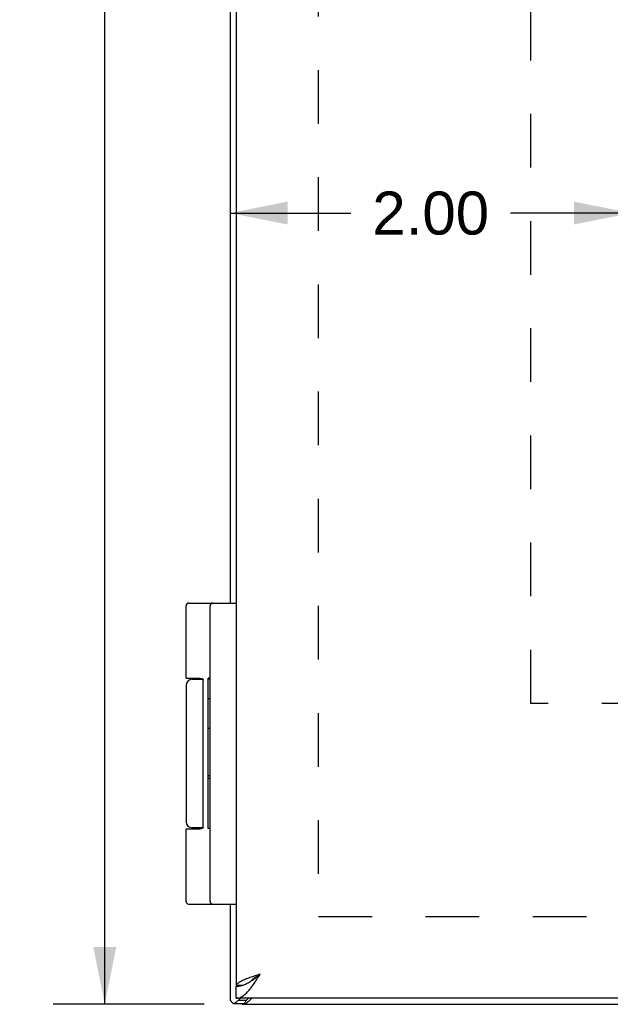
# Model space of a CAD drawing. Header units: inches. Extents: x 0 to 48.6, y 0 to 31.4.
# Tile 3 of 13: x 5.2 to 8.2, y 9.6 to 14.5. Entities that reach past the tile are written whole.
import ezdxf

# ---------------------------------------------------------------- set-up
doc = ezdxf.new("R2010")
doc.units = ezdxf.units.IN
doc.header["$LTSCALE"] = 2.671429
doc.header["$MEASUREMENT"] = 0
doc.linetypes.add('HIDDEN', pattern=[0.2, 0.1, -0.1])
doc.layers.get('0').update_dxf_attribs({"linetype": 'CONTINUOUS'})
for name, color, linetype in [('02___PRT_ALL_AXES', 7, 'CONTINUOUS'), ('DEFAULT_2', 8, 'HIDDEN'), ('DIMENSIONS', 7, 'CONTINUOUS')]:
    doc.layers.add(name, color=color, linetype=linetype)
doc.styles.get("Standard").update_dxf_attribs({"font": 'arial.ttf'})
doc.dimstyles.new('DIMSTYLE_1', dxfattribs={"dimtxt": 0.214286, "dimasz": 0.285714, "dimexe": 0.09, "dimexo": 0.07, "dimgap": 0.0375, "dimtad": 0, "dimtih": 1, "dimtoh": 1, "dimzin": 4, "dimdsep": 46, "dimtxsty": 'Standard', "dimblk": '_FILLED', "dimblk1": '_FILLED', "dimblk2": '_FILLED', "dimcen": 0.09, "dimazin": 1, "dimtfac": 1, "dimtofl": 0, "dimtmove": 0, "dimatfit": 3, "dimldrblk": '_FILLED', "dimfxl": 0, "dimtolj": 1, "dimtzin": 4, "dimarcsym": 0})
doc.dimstyles.new('DIMSTYLE_3', dxfattribs={"dimtxt": 0.242857, "dimasz": 0.285714, "dimexe": 0.09, "dimexo": 0.07, "dimgap": 0.0425, "dimtad": 0, "dimtih": 1, "dimtoh": 1, "dimzin": 4, "dimdsep": 46, "dimtxsty": 'Standard', "dimblk": '_FILLED', "dimblk1": '_FILLED', "dimblk2": '_FILLED', "dimcen": 0.09, "dimazin": 1, "dimtfac": 1, "dimtofl": 0, "dimtmove": 0, "dimatfit": 3, "dimldrblk": '_FILLED', "dimfxl": 0, "dimtolj": 1, "dimtzin": 4, "dimarcsym": 0})

# ---------------------------------------------------------------- blocks, each defined once
blk = doc.blocks.new('_FILLED')
at = {"color": 0, "linetype": 'ByBlock'}
blk.add_solid([(0, 0), (-1, 0.2), (-1, -0.2)], dxfattribs=at)
blk = doc.blocks.new('*D6')
at = {"layer": 'DIMENSIONS', "color": 2, "linetype": 'Continuous'}
for p, q in [((6.1256, 21.6285), (5.3736, 21.6285)), ((5.6307, 21.6285), (5.6307, 15.8713)), ((5.6307, 9.6285), (5.6307, 15.3856)), ((6.1256, 9.6285), (5.3736, 9.6285))]:
    blk.add_line(p, q, dxfattribs=at)
at = {"layer": 'DIMENSIONS', "color": 2, "linetype": 'Continuous', "xscale": 0.2857142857, "yscale": 0.2857142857, "zscale": 0.2857142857}
for p, rotation in [((5.6307, 21.6285), 90), ((5.6307, 9.6285), 270)]:
    blk.add_blockref('_FILLED', p, dxfattribs=dict(at, rotation=rotation))
at = {"layer": 'DIMENSIONS', "color": 2, "linetype": 'Continuous', "insert": (5.6307, 15.7499), "char_height": 0.24286, "width": 0.848646, "attachment_point": 2, "line_spacing_factor": 0.9}
blk.add_mtext('12.00', dxfattribs=at)
blk = doc.blocks.new('*D17')
at = {"layer": 'DIMENSIONS', "color": 2, "linetype": 'Continuous'}
for p, q in [((6.2563, 13.573), (6.8577, 13.573)), ((8.2557, 13.573), (7.6543, 13.573))]:
    blk.add_line(p, q, dxfattribs=at)
at = {"layer": 'DIMENSIONS', "color": 2, "linetype": 'Continuous', "xscale": 0.2857142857, "yscale": 0.2857142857, "zscale": 0.2857142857, "rotation": 180}
blk.add_blockref('_FILLED', (6.2563, 13.573), dxfattribs=at)
at = {"layer": 'DIMENSIONS', "color": 2, "linetype": 'Continuous', "xscale": 0.2857142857, "yscale": 0.2857142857, "zscale": 0.2857142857}
blk.add_blockref('_FILLED', (8.2557, 13.573), dxfattribs=at)
at = {"layer": 'DIMENSIONS', "color": 2, "linetype": 'Continuous', "insert": (7.256, 13.6801), "char_height": 0.21429, "width": 0.582315, "attachment_point": 2, "line_spacing_factor": 0.9}
blk.add_mtext('2.00', dxfattribs=at)
blk = doc.blocks.new('*D18')
at = {"layer": 'DIMENSIONS', "color": 2, "linetype": 'Continuous'}
for p, q in [((11.3812, 11.6285), (11.3812, 10.8428)), ((11.3812, 9.6285), (11.3812, 10.4142))]:
    blk.add_line(p, q, dxfattribs=at)
at = {"layer": 'DIMENSIONS', "color": 2, "linetype": 'Continuous', "xscale": 0.2857142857, "yscale": 0.2857142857, "zscale": 0.2857142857}
for p, rotation in [((11.3812, 11.6285), 90), ((11.3812, 9.6285), 270)]:
    blk.add_blockref('_FILLED', p, dxfattribs=dict(at, rotation=rotation))
at = {"layer": 'DIMENSIONS', "color": 2, "linetype": 'Continuous', "insert": (11.3812, 10.7356), "char_height": 0.21429, "width": 0.582315, "attachment_point": 2, "line_spacing_factor": 0.9}
blk.add_mtext('2.00', dxfattribs=at)

msp = doc.modelspace()

# ---------------------------------------------------------------- linework, layer by layer
at = {"color": 3, "linetype": 'Continuous'}
for p, q in [((6.2858, 21.5335), (6.2858, 9.7235)), ((6.2563, 19.6285), (6.2563, 11.6285)), ((6.2563, 10.1285), (6.2563, 9.6495)), ((6.2868, 9.7235), (6.2858, 9.7235)), ((22.2258, 9.6585), (6.2858, 9.6585)), ((6.2992, 9.6494), (6.3081, 9.6585)), ((6.3163, 9.6285), (22.1963, 9.6285))]:
    msp.add_line(p, q, dxfattribs=at)
at = {"color": 7, "linetype": 'Continuous'}
for p, q in [((6.049, 11.6285), (6.2858, 11.6285)), ((6.1558, 10.1415), (6.1558, 11.6155)), ((6.066, 11.2485), (6.1199, 11.2485)), ((6.1215, 10.5135), (6.1215, 11.2435)), ((6.1199, 10.5085), (6.066, 10.5085)), ((6.036, 10.5035), (6.1058, 10.5035)), ((6.049, 10.1285), (6.2858, 10.1285)), ((6.2868, 9.7235), (6.3171, 9.7235)), ((6.2858, 9.6585), (6.2858, 9.7185)), ((6.2732, 9.6333), (6.3247, 9.6333)), ((6.2992, 9.6494), (6.3378, 9.6494)), ((6.3163, 9.6285), (6.3163, 9.6333)), ((6.3256, 9.6285), (6.3256, 9.6333)), ((6.3378, 9.6494), (6.3467, 9.6585))]:
    msp.add_line(p, q, dxfattribs=at)
for points in [[(6.036, 11.2535), (6.1058, 11.2535), (6.1064, 11.2535), (6.107, 11.2534), (6.1076, 11.2534), (6.1081, 11.2534), (6.1087, 11.2534), (6.1092, 11.2533), (6.1097, 11.2533), (6.1102, 11.2532), (6.1107, 11.2532), (6.1111, 11.2531), (6.1115, 11.253), (6.1119, 11.253), (6.1123, 11.2529), (6.1127, 11.2528), (6.113, 11.2527), (6.1134, 11.2526), (6.1137, 11.2526), (6.114, 11.2525), (6.1143, 11.2524), (6.1146, 11.2523), (6.1149, 11.2522), (6.1151, 11.2521), (6.1154, 11.252), (6.1156, 11.2519), (6.1159, 11.2518), (6.1161, 11.2516), (6.1163, 11.2515), (6.1165, 11.2514), (6.1167, 11.2513), (6.1169, 11.2512), (6.1171, 11.2511), (6.1173, 11.251), (6.1175, 11.2508), (6.1177, 11.2507), (6.1178, 11.2506), (6.118, 11.2505), (6.1181, 11.2504), (6.1183, 11.2502), (6.1184, 11.2501), (6.1186, 11.25), (6.1187, 11.2499), (6.1188, 11.2498), (6.1189, 11.2496), (6.1191, 11.2495), (6.1192, 11.2494), (6.1193, 11.2493), (6.1194, 11.2491), (6.1195, 11.249), (6.1196, 11.2489), (6.1197, 11.2488), (6.1198, 11.2486), (6.1199, 11.2485), (6.1199, 11.2484), (6.12, 11.2483), (6.1201, 11.2482), (6.1202, 11.248), (6.1202, 11.2479), (6.1203, 11.2478), (6.1204, 11.2477), (6.1204, 11.2476), (6.1205, 11.2474), (6.1206, 11.2473), (6.1206, 11.2472), (6.1207, 11.2471), (6.1207, 11.247), (6.1208, 11.2469), (6.1208, 11.2468), (6.1209, 11.2466), (6.1209, 11.2465), (6.121, 11.2464), (6.121, 11.2463), (6.121, 11.2462), (6.1211, 11.2461), (6.1211, 11.246), (6.1211, 11.2458), (6.1212, 11.2457), (6.1212, 11.2456), (6.1212, 11.2455), (6.1212, 11.2454), (6.1213, 11.2453), (6.1213, 11.2452), (6.1213, 11.2451), (6.1213, 11.245), (6.1213, 11.2449), (6.1214, 11.2448), (6.1214, 11.2446), (6.1214, 11.2445), (6.1214, 11.2444), (6.1214, 11.2443), (6.1214, 11.2442), (6.1214, 11.2441), (6.1214, 11.244), (6.1214, 11.2439), (6.1214, 11.2438), (6.1215, 11.2437), (6.1215, 11.2436), (6.1215, 11.2435)], [(6.1215, 10.5135), (6.1215, 10.5134), (6.1215, 10.5133), (6.1214, 10.5131), (6.1214, 10.513), (6.1214, 10.5129), (6.1214, 10.5128), (6.1214, 10.5127), (6.1214, 10.5126), (6.1214, 10.5125), (6.1214, 10.5124), (6.1214, 10.5123), (6.1214, 10.5122), (6.1213, 10.5121), (6.1213, 10.512), (6.1213, 10.5119), (6.1213, 10.5117), (6.1213, 10.5116), (6.1212, 10.5115), (6.1212, 10.5114), (6.1212, 10.5113), (6.1212, 10.5112), (6.1211, 10.5111), (6.1211, 10.511), (6.1211, 10.5109), (6.121, 10.5108), (6.121, 10.5106), (6.121, 10.5105), (6.1209, 10.5104), (6.1209, 10.5103), (6.1208, 10.5102), (6.1208, 10.5101), (6.1207, 10.51), (6.1207, 10.5098), (6.1206, 10.5097), (6.1206, 10.5096), (6.1205, 10.5095), (6.1204, 10.5094), (6.1204, 10.5092), (6.1203, 10.5091), (6.1202, 10.509), (6.1202, 10.5089), (6.1201, 10.5088), (6.12, 10.5086), (6.1199, 10.5085), (6.1199, 10.5084), (6.1198, 10.5083), (6.1197, 10.5082), (6.1196, 10.508), (6.1195, 10.5079), (6.1194, 10.5078), (6.1193, 10.5077), (6.1192, 10.5076), (6.1191, 10.5074), (6.1189, 10.5073), (6.1188, 10.5072), (6.1187, 10.5071), (6.1186, 10.5069), (6.1184, 10.5068), (6.1183, 10.5067), (6.1181, 10.5066), (6.118, 10.5064), (6.1178, 10.5063), (6.1177, 10.5062), (6.1175, 10.5061), (6.1173, 10.506), (6.1171, 10.5059), (6.1169, 10.5057), (6.1167, 10.5056), (6.1165, 10.5055), (6.1163, 10.5054), (6.1161, 10.5053), (6.1159, 10.5052), (6.1156, 10.5051), (6.1154, 10.505), (6.1151, 10.5049), (6.1149, 10.5048), (6.1146, 10.5047), (6.1143, 10.5046), (6.114, 10.5045), (6.1137, 10.5044), (6.1134, 10.5043), (6.113, 10.5042), (6.1127, 10.5041), (6.1123, 10.504), (6.1119, 10.504), (6.1115, 10.5039), (6.1111, 10.5038), (6.1107, 10.5038), (6.1102, 10.5037), (6.1097, 10.5037), (6.1092, 10.5036), (6.1087, 10.5036), (6.1081, 10.5035), (6.1076, 10.5035), (6.107, 10.5035), (6.1064, 10.5035), (6.1058, 10.5035)], [(6.3543, 9.741), (6.3586, 9.7437), (6.3629, 9.7465), (6.3672, 9.7494), (6.3715, 9.7524), (6.3758, 9.7555), (6.3801, 9.7586), (6.3843, 9.7619), (6.3886, 9.7651), (6.3929, 9.7684), (6.3972, 9.7717), (6.4015, 9.7751), (6.4058, 9.7785)], [(6.4058, 9.7785), (6.4019, 9.776), (6.3979, 9.7735), (6.3941, 9.771), (6.3903, 9.7685), (6.3865, 9.766), (6.3828, 9.7635), (6.3792, 9.761), (6.3758, 9.7585), (6.3724, 9.756), (6.3693, 9.7535), (6.3662, 9.751), (6.3634, 9.7485), (6.3607, 9.746), (6.3582, 9.7435), (6.3582, 9.7434)], [(6.2858, 9.7185), (6.2901, 9.7186), (6.2944, 9.7188), (6.2986, 9.7193), (6.3029, 9.72), (6.3072, 9.7208), (6.3115, 9.7218), (6.3158, 9.723)], [(6.3158, 9.723), (6.3201, 9.7244), (6.3244, 9.726), (6.3286, 9.7277), (6.3329, 9.7295), (6.3372, 9.7316), (6.3415, 9.7337), (6.3458, 9.736)], [(6.3458, 9.736), (6.35, 9.7385), (6.3543, 9.741)], [(6.3247, 9.6333), (6.3252, 9.6333), (6.3258, 9.6335), (6.3264, 9.6338), (6.327, 9.6341), (6.3277, 9.6346), (6.3283, 9.6353), (6.329, 9.636), (6.3297, 9.637), (6.3304, 9.638)], [(6.3378, 9.6494), (6.3364, 9.6475), (6.3352, 9.6456), (6.3339, 9.6437), (6.3327, 9.6418), (6.3315, 9.6399), (6.3304, 9.638)]]:
    msp.add_lwpolyline(points, dxfattribs=at)
at = {"color": 3, "linetype": 'Continuous'}
for points in [[(6.2858, 9.6585), (6.2901, 9.6587), (6.2944, 9.6592), (6.2986, 9.6602), (6.3029, 9.6615), (6.3072, 9.6632), (6.3115, 9.6652), (6.3158, 9.6676), (6.3201, 9.6704), (6.3244, 9.6734), (6.3286, 9.6769), (6.3329, 9.6806), (6.3372, 9.6846), (6.3415, 9.689), (6.3458, 9.6936), (6.35, 9.6985), (6.3543, 9.7036), (6.3586, 9.709), (6.3629, 9.7146), (6.3672, 9.7204), (6.3715, 9.7264), (6.3758, 9.7325), (6.3801, 9.7388), (6.3843, 9.7452), (6.3886, 9.7518), (6.3929, 9.7584), (6.3972, 9.765), (6.4015, 9.7717), (6.4058, 9.7785)], [(6.4058, 9.7785), (6.3991, 9.7764), (6.3925, 9.7742), (6.3859, 9.7721), (6.3794, 9.77), (6.373, 9.7679), (6.3666, 9.7658), (6.3604, 9.7637), (6.3543, 9.7615), (6.3484, 9.7594), (6.3427, 9.7573), (6.3371, 9.7552), (6.3318, 9.7531), (6.3267, 9.751), (6.3218, 9.7489), (6.3172, 9.7467), (6.3128, 9.7446), (6.3088, 9.7425), (6.305, 9.7404), (6.3016, 9.7383), (6.2984, 9.7362), (6.2956, 9.734), (6.2932, 9.7319), (6.291, 9.7298), (6.2893, 9.7277), (6.2879, 9.7256), (6.2868, 9.7235)], [(6.2644, 9.6384), (6.2631, 9.6404), (6.2618, 9.6423), (6.2606, 9.6439), (6.2596, 9.6454), (6.2586, 9.6466), (6.2578, 9.6477), (6.2572, 9.6485), (6.2567, 9.649), (6.2564, 9.6494), (6.2563, 9.6495)], [(6.2644, 9.6384), (6.2652, 9.6372), (6.2662, 9.6361), (6.2673, 9.6352), (6.2685, 9.6344), (6.2699, 9.6338), (6.2713, 9.6335), (6.2729, 9.6333), (6.2732, 9.6333)], [(6.2732, 9.6333), (6.2745, 9.6334), (6.2762, 9.6337), (6.2779, 9.6342), (6.2796, 9.6349), (6.2813, 9.6358), (6.2829, 9.6368), (6.2844, 9.638)], [(6.2992, 9.6494), (6.2966, 9.6475), (6.294, 9.6456), (6.2915, 9.6437), (6.289, 9.6418), (6.2867, 9.6399), (6.2844, 9.638)], [(6.3636, 9.6585), (6.3631, 9.6579), (6.3589, 9.6538), (6.3549, 9.65), (6.3512, 9.6464), (6.3478, 9.6431), (6.3445, 9.6401), (6.3415, 9.6374), (6.3387, 9.6351), (6.3361, 9.6331), (6.3336, 9.6314), (6.3314, 9.6301), (6.3293, 9.6292), (6.3273, 9.6287), (6.3256, 9.6285)]]:
    msp.add_lwpolyline(points, dxfattribs=at)
at = {"color": 7, "linetype": 'Continuous'}
for centre, radius, start, end in [((6.049, 11.6155), 0.013, 90, 180), ((6.1688, 11.6155), 0.013, 90, 180), ((6.066, 11.2185), 0.03, 90, 180), ((6.066, 10.5385), 0.03, 180, 270), ((6.049, 10.1415), 0.013, 180, 270), ((6.1688, 10.1415), 0.013, 180, 270)]:
    msp.add_arc(centre, radius, start, end, dxfattribs=at)
at = {"layer": '02___PRT_ALL_AXES', "color": 7, "linetype": 'Continuous'}
for p, q in [((6.036, 11.2535), (6.036, 11.6155)), ((6.1155, 11.2519), (6.1155, 11.2485)), ((6.1458, 10.5053), (6.1458, 11.2545)), ((6.1558, 11.2545), (6.1458, 11.2545)), ((6.1558, 11.2491), (6.1458, 11.2491)), ((6.036, 11.2185), (6.036, 10.5385)), ((6.1558, 11.1511), (6.1458, 11.1511)), ((6.1558, 11.0031), (6.1458, 11.0031)), ((6.1558, 10.768), (6.1458, 10.768)), ((6.1558, 10.7536), (6.1458, 10.7536)), ((6.1155, 10.5085), (6.1155, 10.505)), ((6.1558, 10.5053), (6.1458, 10.5053)), ((6.036, 10.1415), (6.036, 10.5035))]:
    msp.add_line(p, q, dxfattribs=at)
at = {"layer": 'DEFAULT_2', "color": 8, "linetype": 'HIDDEN'}
for p, q in [((6.694, 21.2314), (6.694, 10.0255)), ((7.7557, 11.1285), (7.7557, 20.1285)), ((20.1307, 11.1285), (7.7557, 11.1285)), ((6.6963, 10.0661), (21.8163, 10.0661))]:
    msp.add_line(p, q, dxfattribs=at)

# ---------------------------------------------------------------- dimensions: what is measured, and where the dimension line sits
at = {"layer": 'DIMENSIONS', "color": 2, "linetype": 'Continuous'}
for base, p1, p2, angle, dimstyle, picture, middle in [((5.6307, 21.6285), (6.1956, 9.6285), (6.1956, 21.6285), 90, 'DIMSTYLE_3', '*D6', (5.641, 15.6271)), ((6.2563, 13.573), (8.2557, 11.6285), (6.2563, 21.6236), 180, 'DIMSTYLE_1', '*D17', (7.2534, 13.5718)), ((11.3812, 11.6285), (6.3256, 9.6285), (8.2557, 11.6285), 90, 'DIMSTYLE_1', '*D18', (11.3786, 10.6273))]:
    dim = msp.add_linear_dim(base=base, p1=p1, p2=p2, angle=angle, dimstyle=dimstyle, dxfattribs=at)
    dim.commit()
    dim.dimension.update_dxf_attribs({"geometry": picture, "text_midpoint": middle, "dimtype": 160})

doc.saveas('drawing.dxf')
